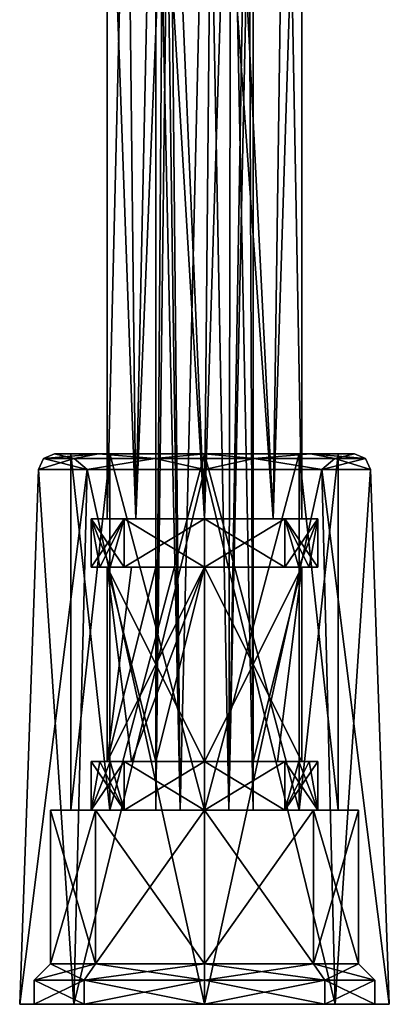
# Model space of a CAD drawing. Header units: millimetres. Extents: x -94 to 254, y 0 to 980.
# Tile 6 of 256: x -94 to -71, y 568 to 628. Entities that reach past the tile are written whole.
import ezdxf

# ---------------------------------------------------------------- set-up
doc = ezdxf.new("R2010")
doc.units = ezdxf.units.MM
doc.header["$LTSCALE"] = 65.185185
for name, color, linetype in [('6170', 7, 'CONTINUOUS'), ('6171', 7, 'CONTINUOUS'), ('6172', 7, 'CONTINUOUS'), ('6173', 7, 'CONTINUOUS'), ('6174', 7, 'CONTINUOUS'), ('6175', 7, 'CONTINUOUS'), ('6176', 7, 'CONTINUOUS'), ('6177', 7, 'CONTINUOUS'), ('6178', 7, 'CONTINUOUS'), ('6179', 7, 'CONTINUOUS'), ('6180', 7, 'CONTINUOUS'), ('6181', 7, 'CONTINUOUS'), ('6182', 7, 'CONTINUOUS'), ('6183', 7, 'CONTINUOUS'), ('6184', 7, 'CONTINUOUS'), ('6185', 7, 'CONTINUOUS'), ('6186', 7, 'CONTINUOUS'), ('6187', 7, 'CONTINUOUS'), ('6188', 7, 'CONTINUOUS'), ('6189', 7, 'CONTINUOUS'), ('6190', 7, 'CONTINUOUS'), ('6191', 7, 'CONTINUOUS'), ('6192', 7, 'CONTINUOUS'), ('6193', 7, 'CONTINUOUS'), ('6194', 7, 'CONTINUOUS'), ('6195', 7, 'CONTINUOUS'), ('6196', 7, 'CONTINUOUS'), ('6197', 7, 'CONTINUOUS'), ('6198', 7, 'CONTINUOUS'), ('6199', 7, 'CONTINUOUS'), ('6205', 7, 'CONTINUOUS'), ('6206', 7, 'CONTINUOUS'), ('6207', 7, 'CONTINUOUS')]:
    doc.layers.add(name, color=color, linetype=linetype)

msp = doc.modelspace()

# ---------------------------------------------------------------- linework, layer by layer
at = {"layer": '6170', "color": 7, "linetype": 'CONTINUOUS', "true_color": 0xe0f2ff}
for points in [[(-94.2, 567.5), (-90.861, 567.5, -8.061), (-93.3, 567.5), (-94.2, 567.5)], [(-90.861, 567.5, 8.061), (-94.2, 567.5), (-90.225, 567.5, 7.425), (-90.861, 567.5, 8.061)], [(-90.225, 567.5, 7.425), (-94.2, 567.5), (-93.3, 567.5), (-90.225, 567.5, 7.425)], [(-93.3, 567.5), (-90.861, 567.5, -8.061), (-90.225, 567.5, -7.425), (-93.3, 567.5)], [(-90.861, 567.5, -8.061), (-82.8, 567.5, -11.4), (-82.8, 567.5, -10.5), (-90.861, 567.5, -8.061)], [(-90.225, 567.5, -7.425), (-90.861, 567.5, -8.061), (-82.8, 567.5, -10.5), (-90.225, 567.5, -7.425)], [(-82.8, 567.5, 11.4), (-90.861, 567.5, 8.061), (-82.8, 567.5, 10.5), (-82.8, 567.5, 11.4)], [(-82.8, 567.5, 10.5), (-90.861, 567.5, 8.061), (-90.225, 567.5, 7.425), (-82.8, 567.5, 10.5)], [(-82.8, 567.5, -11.4), (-74.739, 567.5, -8.061), (-82.8, 567.5, -10.5), (-82.8, 567.5, -11.4)], [(-82.8, 567.5, -10.5), (-74.739, 567.5, -8.061), (-75.375, 567.5, -7.425), (-82.8, 567.5, -10.5)], [(-74.739, 567.5, 8.061), (-82.8, 567.5, 11.4), (-82.8, 567.5, 10.5), (-74.739, 567.5, 8.061)], [(-75.375, 567.5, 7.425), (-74.739, 567.5, 8.061), (-82.8, 567.5, 10.5), (-75.375, 567.5, 7.425)], [(-74.739, 567.5, -8.061), (-71.4, 567.5), (-75.375, 567.5, -7.425), (-74.739, 567.5, -8.061)], [(-71.4, 567.5), (-72.3, 567.5), (-75.375, 567.5, -7.425), (-71.4, 567.5)], [(-72.3, 567.5), (-74.739, 567.5, 8.061), (-75.375, 567.5, 7.425), (-72.3, 567.5)], [(-71.4, 567.5), (-74.739, 567.5, 8.061), (-72.3, 567.5), (-71.4, 567.5)]]:
    msp.add_3dface(points, dxfattribs=at)
at = {"layer": '6171', "color": 7, "linetype": 'CONTINUOUS', "true_color": 0xe0f2ff}
for points in [[(-92.047, 601.5), (-89.341, 601.5, 6.536), (-91.05, 601.5), (-92.047, 601.5)], [(-89.341, 601.5, -6.536), (-92.047, 601.5), (-88.634, 601.5, -5.834), (-89.341, 601.5, -6.536)], [(-88.634, 601.5, -5.834), (-92.047, 601.5), (-91.05, 601.5), (-88.634, 601.5, -5.834)], [(-91.05, 601.5), (-89.341, 601.5, 6.536), (-88.634, 601.5, 5.834), (-91.05, 601.5)], [(-89.341, 601.5, 6.536), (-82.8, 601.5, 9.247), (-82.8, 601.5, 8.25), (-89.341, 601.5, 6.536)], [(-88.634, 601.5, 5.834), (-89.341, 601.5, 6.536), (-82.8, 601.5, 8.25), (-88.634, 601.5, 5.834)], [(-82.8, 601.5, -9.247), (-89.341, 601.5, -6.536), (-82.8, 601.5, -8.25), (-82.8, 601.5, -9.247)], [(-82.8, 601.5, -8.25), (-89.341, 601.5, -6.536), (-88.634, 601.5, -5.834), (-82.8, 601.5, -8.25)], [(-82.8, 601.5, 9.247), (-76.259, 601.5, 6.536), (-82.8, 601.5, 8.25), (-82.8, 601.5, 9.247)], [(-82.8, 601.5, 8.25), (-76.259, 601.5, 6.536), (-76.966, 601.5, 5.834), (-82.8, 601.5, 8.25)], [(-76.259, 601.5, -6.536), (-82.8, 601.5, -9.247), (-82.8, 601.5, -8.25), (-76.259, 601.5, -6.536)], [(-76.966, 601.5, -5.834), (-76.259, 601.5, -6.536), (-82.8, 601.5, -8.25), (-76.966, 601.5, -5.834)], [(-76.259, 601.5, 6.536), (-73.553, 601.5), (-76.966, 601.5, 5.834), (-76.259, 601.5, 6.536)], [(-73.553, 601.5), (-74.55, 601.5), (-76.966, 601.5, 5.834), (-73.553, 601.5)], [(-74.55, 601.5), (-76.259, 601.5, -6.536), (-76.966, 601.5, -5.834), (-74.55, 601.5)], [(-73.553, 601.5), (-76.259, 601.5, -6.536), (-74.55, 601.5), (-73.553, 601.5)]]:
    msp.add_3dface(points, dxfattribs=at)
at = {"layer": '6172', "color": 7, "linetype": 'CONTINUOUS', "true_color": 0xe0f2ff}
for points in [[(-89.518, 570, 6.717), (-92.3, 570), (-89.518, 579.5, 6.717), (-89.518, 570, 6.717)], [(-89.518, 579.5, 6.717), (-92.3, 570), (-92.3, 579.5), (-89.518, 579.5, 6.717)], [(-82.8, 570, 9.5), (-89.518, 570, 6.717), (-82.8, 579.5, 9.5), (-82.8, 570, 9.5)], [(-82.8, 579.5, 9.5), (-89.518, 570, 6.717), (-89.518, 579.5, 6.717), (-82.8, 579.5, 9.5)], [(-76.082, 570, 6.717), (-82.8, 570, 9.5), (-76.082, 579.5, 6.717), (-76.082, 570, 6.717)], [(-76.082, 579.5, 6.717), (-82.8, 570, 9.5), (-82.8, 579.5, 9.5), (-76.082, 579.5, 6.717)], [(-73.3, 570), (-76.082, 570, 6.717), (-73.3, 579.5), (-73.3, 570)], [(-73.3, 579.5), (-76.082, 570, 6.717), (-76.082, 579.5, 6.717), (-73.3, 579.5)]]:
    msp.add_3dface(points, dxfattribs=at)
at = {"layer": '6173', "color": 7, "linetype": 'CONTINUOUS', "true_color": 0xe0f2ff}
for points in [[(-92.3, 579.5), (-92.3, 570), (-89.518, 570, -6.717), (-92.3, 579.5)], [(-92.3, 579.5), (-89.518, 570, -6.717), (-89.518, 579.5, -6.717), (-92.3, 579.5)], [(-89.518, 570, -6.717), (-82.8, 570, -9.5), (-89.518, 579.5, -6.717), (-89.518, 570, -6.717)], [(-89.518, 579.5, -6.717), (-82.8, 570, -9.5), (-82.8, 579.5, -9.5), (-89.518, 579.5, -6.717)], [(-82.8, 570, -9.5), (-76.082, 570, -6.717), (-82.8, 579.5, -9.5), (-82.8, 570, -9.5)], [(-82.8, 579.5, -9.5), (-76.082, 570, -6.717), (-76.082, 579.5, -6.717), (-82.8, 579.5, -9.5)], [(-73.3, 570), (-73.3, 579.5), (-76.082, 579.5, -6.717), (-73.3, 570)], [(-76.082, 570, -6.717), (-73.3, 570), (-76.082, 579.5, -6.717), (-76.082, 570, -6.717)]]:
    msp.add_3dface(points, dxfattribs=at)
at = {"layer": '6174', "color": 7, "linetype": 'CONTINUOUS', "true_color": 0xe0f2ff}
for points in [[(-94.2, 567.5), (-90.861, 567.5, 8.061), (-93.046, 600.535), (-94.2, 567.5)], [(-93.046, 600.535), (-90.861, 567.5, 8.061), (-90.045, 600.535, 7.245), (-93.046, 600.535)], [(-90.861, 567.5, 8.061), (-82.8, 567.5, 11.4), (-90.045, 600.535, 7.245), (-90.861, 567.5, 8.061)], [(-90.045, 600.535, 7.245), (-82.8, 567.5, 11.4), (-82.8, 600.535, 10.246), (-90.045, 600.535, 7.245)], [(-82.8, 567.5, 11.4), (-74.739, 567.5, 8.061), (-82.8, 600.535, 10.246), (-82.8, 567.5, 11.4)], [(-82.8, 600.535, 10.246), (-74.739, 567.5, 8.061), (-75.555, 600.535, 7.245), (-82.8, 600.535, 10.246)], [(-74.739, 567.5, 8.061), (-71.4, 567.5), (-75.555, 600.535, 7.245), (-74.739, 567.5, 8.061)], [(-75.555, 600.535, 7.245), (-71.4, 567.5), (-72.554, 600.535), (-75.555, 600.535, 7.245)]]:
    msp.add_3dface(points, dxfattribs=at)
at = {"layer": '6175', "color": 7, "linetype": 'CONTINUOUS', "true_color": 0xe0f2ff}
for points in [[(-91.05, 601.5), (-88.634, 601.5, 5.834), (-91.05, 579.5), (-91.05, 601.5)], [(-91.05, 579.5), (-88.634, 601.5, 5.834), (-88.634, 579.5, 5.834), (-91.05, 579.5)], [(-88.634, 601.5, 5.834), (-82.8, 601.5, 8.25), (-88.634, 579.5, 5.834), (-88.634, 601.5, 5.834)], [(-88.634, 579.5, 5.834), (-82.8, 601.5, 8.25), (-82.8, 579.5, 8.25), (-88.634, 579.5, 5.834)], [(-82.8, 601.5, 8.25), (-76.966, 601.5, 5.834), (-82.8, 579.5, 8.25), (-82.8, 601.5, 8.25)], [(-82.8, 579.5, 8.25), (-76.966, 601.5, 5.834), (-76.966, 579.5, 5.834), (-82.8, 579.5, 8.25)], [(-76.966, 601.5, 5.834), (-74.55, 601.5), (-76.966, 579.5, 5.834), (-76.966, 601.5, 5.834)], [(-76.966, 579.5, 5.834), (-74.55, 601.5), (-74.55, 579.5), (-76.966, 579.5, 5.834)]]:
    msp.add_3dface(points, dxfattribs=at)
at = {"layer": '6176', "color": 7, "linetype": 'CONTINUOUS', "true_color": 0xe0f2ff}
for points in [[(-89.518, 579.5, 6.717), (-92.3, 579.5), (-88.634, 579.5, 5.834), (-89.518, 579.5, 6.717)], [(-92.3, 579.5), (-89.518, 579.5, -6.717), (-91.05, 579.5), (-92.3, 579.5)], [(-92.3, 579.5), (-91.05, 579.5), (-88.634, 579.5, 5.834), (-92.3, 579.5)], [(-91.05, 579.5), (-89.518, 579.5, -6.717), (-88.634, 579.5, -5.834), (-91.05, 579.5)], [(-82.8, 579.5, 9.5), (-89.518, 579.5, 6.717), (-82.8, 579.5, 8.25), (-82.8, 579.5, 9.5)], [(-89.518, 579.5, 6.717), (-88.634, 579.5, 5.834), (-82.8, 579.5, 8.25), (-89.518, 579.5, 6.717)], [(-89.518, 579.5, -6.717), (-82.8, 579.5, -9.5), (-82.8, 579.5, -8.25), (-89.518, 579.5, -6.717)], [(-88.634, 579.5, -5.834), (-89.518, 579.5, -6.717), (-82.8, 579.5, -8.25), (-88.634, 579.5, -5.834)], [(-76.082, 579.5, 6.717), (-82.8, 579.5, 9.5), (-82.8, 579.5, 8.25), (-76.082, 579.5, 6.717)], [(-76.082, 579.5, 6.717), (-82.8, 579.5, 8.25), (-76.966, 579.5, 5.834), (-76.082, 579.5, 6.717)], [(-82.8, 579.5, -9.5), (-76.082, 579.5, -6.717), (-82.8, 579.5, -8.25), (-82.8, 579.5, -9.5)], [(-82.8, 579.5, -8.25), (-76.082, 579.5, -6.717), (-76.966, 579.5, -5.834), (-82.8, 579.5, -8.25)], [(-76.082, 579.5, -6.717), (-73.3, 579.5), (-76.966, 579.5, -5.834), (-76.082, 579.5, -6.717)], [(-73.3, 579.5), (-74.55, 579.5), (-76.966, 579.5, -5.834), (-73.3, 579.5)], [(-76.082, 579.5, 6.717), (-76.966, 579.5, 5.834), (-74.55, 579.5), (-76.082, 579.5, 6.717)], [(-73.3, 579.5), (-76.082, 579.5, 6.717), (-74.55, 579.5), (-73.3, 579.5)]]:
    msp.add_3dface(points, dxfattribs=at)
at = {"layer": '6177', "color": 7, "linetype": 'CONTINUOUS', "true_color": 0xe0f2ff}
for points in [[(-90.861, 567.5, -8.061), (-94.2, 567.5), (-90.045, 600.535, -7.245), (-90.861, 567.5, -8.061)], [(-94.2, 567.5), (-93.046, 600.535), (-90.045, 600.535, -7.245), (-94.2, 567.5)], [(-82.8, 567.5, -11.4), (-90.861, 567.5, -8.061), (-82.8, 600.535, -10.246), (-82.8, 567.5, -11.4)], [(-82.8, 600.535, -10.246), (-90.861, 567.5, -8.061), (-90.045, 600.535, -7.245), (-82.8, 600.535, -10.246)], [(-74.739, 567.5, -8.061), (-82.8, 567.5, -11.4), (-75.555, 600.535, -7.245), (-74.739, 567.5, -8.061)], [(-75.555, 600.535, -7.245), (-82.8, 567.5, -11.4), (-82.8, 600.535, -10.246), (-75.555, 600.535, -7.245)], [(-72.554, 600.535), (-74.739, 567.5, -8.061), (-75.555, 600.535, -7.245), (-72.554, 600.535)], [(-71.4, 567.5), (-74.739, 567.5, -8.061), (-72.554, 600.535), (-71.4, 567.5)]]:
    msp.add_3dface(points, dxfattribs=at)
at = {"layer": '6178', "color": 7, "linetype": 'CONTINUOUS', "true_color": 0xe0f2ff}
for points in [[(-88.634, 601.5, -5.834), (-91.05, 601.5), (-88.634, 579.5, -5.834), (-88.634, 601.5, -5.834)], [(-91.05, 601.5), (-91.05, 579.5), (-88.634, 579.5, -5.834), (-91.05, 601.5)], [(-82.8, 601.5, -8.25), (-88.634, 601.5, -5.834), (-82.8, 579.5, -8.25), (-82.8, 601.5, -8.25)], [(-88.634, 601.5, -5.834), (-88.634, 579.5, -5.834), (-82.8, 579.5, -8.25), (-88.634, 601.5, -5.834)], [(-76.966, 601.5, -5.834), (-82.8, 601.5, -8.25), (-76.966, 579.5, -5.834), (-76.966, 601.5, -5.834)], [(-82.8, 601.5, -8.25), (-82.8, 579.5, -8.25), (-76.966, 579.5, -5.834), (-82.8, 601.5, -8.25)], [(-74.55, 601.5), (-76.966, 601.5, -5.834), (-74.55, 579.5), (-74.55, 601.5)], [(-74.55, 579.5), (-76.966, 601.5, -5.834), (-76.966, 579.5, -5.834), (-74.55, 579.5)]]:
    msp.add_3dface(points, dxfattribs=at)
at = {"layer": '6179', "color": 7, "linetype": 'CONTINUOUS', "true_color": 0xe0f2ff}
for points in [[(-93.046, 600.535), (-90.045, 600.535, 7.245), (-92.742, 601.219), (-93.046, 600.535)], [(-90.843, 601.219, 5.844), (-92.047, 601.5), (-92.742, 601.219), (-90.843, 601.219, 5.844)], [(-90.045, 600.535, 7.245), (-90.843, 601.219, 5.844), (-92.742, 601.219), (-90.045, 600.535, 7.245)], [(-89.341, 601.5, 6.536), (-92.047, 601.5), (-90.843, 601.219, 5.844), (-89.341, 601.5, 6.536)], [(-85.872, 601.219, 9.455), (-89.341, 601.5, 6.536), (-90.843, 601.219, 5.844), (-85.872, 601.219, 9.455)], [(-90.045, 600.535, 7.245), (-85.872, 601.219, 9.455), (-90.843, 601.219, 5.844), (-90.045, 600.535, 7.245)], [(-90.045, 600.535, 7.245), (-82.8, 600.535, 10.246), (-85.872, 601.219, 9.455), (-90.045, 600.535, 7.245)], [(-82.8, 601.5, 9.247), (-89.341, 601.5, 6.536), (-85.872, 601.219, 9.455), (-82.8, 601.5, 9.247)], [(-79.728, 601.219, 9.455), (-82.8, 601.5, 9.247), (-85.872, 601.219, 9.455), (-79.728, 601.219, 9.455)], [(-82.8, 600.535, 10.246), (-79.728, 601.219, 9.455), (-85.872, 601.219, 9.455), (-82.8, 600.535, 10.246)], [(-76.259, 601.5, 6.536), (-82.8, 601.5, 9.247), (-79.728, 601.219, 9.455), (-76.259, 601.5, 6.536)], [(-82.8, 600.535, 10.246), (-75.555, 600.535, 7.245), (-79.728, 601.219, 9.455), (-82.8, 600.535, 10.246)], [(-74.757, 601.219, 5.844), (-76.259, 601.5, 6.536), (-79.728, 601.219, 9.455), (-74.757, 601.219, 5.844)], [(-75.555, 600.535, 7.245), (-74.757, 601.219, 5.844), (-79.728, 601.219, 9.455), (-75.555, 600.535, 7.245)], [(-73.553, 601.5), (-76.259, 601.5, 6.536), (-72.858, 601.219), (-73.553, 601.5)], [(-72.858, 601.219), (-76.259, 601.5, 6.536), (-74.757, 601.219, 5.844), (-72.858, 601.219)], [(-75.555, 600.535, 7.245), (-72.554, 600.535), (-74.757, 601.219, 5.844), (-75.555, 600.535, 7.245)], [(-72.554, 600.535), (-72.858, 601.219), (-74.757, 601.219, 5.844), (-72.554, 600.535)]]:
    msp.add_3dface(points, dxfattribs=at)
at = {"layer": '6180', "color": 7, "linetype": 'CONTINUOUS', "true_color": 0xe0f2ff}
for points in [[(-90.045, 600.535, -7.245), (-93.046, 600.535), (-90.843, 601.219, -5.844), (-90.045, 600.535, -7.245)], [(-93.046, 600.535), (-92.742, 601.219), (-90.843, 601.219, -5.844), (-93.046, 600.535)], [(-92.047, 601.5), (-89.341, 601.5, -6.536), (-92.742, 601.219), (-92.047, 601.5)], [(-92.742, 601.219), (-89.341, 601.5, -6.536), (-90.843, 601.219, -5.844), (-92.742, 601.219)], [(-90.843, 601.219, -5.844), (-89.341, 601.5, -6.536), (-85.872, 601.219, -9.455), (-90.843, 601.219, -5.844)], [(-90.045, 600.535, -7.245), (-90.843, 601.219, -5.844), (-85.872, 601.219, -9.455), (-90.045, 600.535, -7.245)], [(-82.8, 600.535, -10.246), (-90.045, 600.535, -7.245), (-85.872, 601.219, -9.455), (-82.8, 600.535, -10.246)], [(-89.341, 601.5, -6.536), (-82.8, 601.5, -9.247), (-85.872, 601.219, -9.455), (-89.341, 601.5, -6.536)], [(-85.872, 601.219, -9.455), (-82.8, 601.5, -9.247), (-79.728, 601.219, -9.455), (-85.872, 601.219, -9.455)], [(-82.8, 600.535, -10.246), (-85.872, 601.219, -9.455), (-79.728, 601.219, -9.455), (-82.8, 600.535, -10.246)], [(-82.8, 601.5, -9.247), (-76.259, 601.5, -6.536), (-79.728, 601.219, -9.455), (-82.8, 601.5, -9.247)], [(-75.555, 600.535, -7.245), (-82.8, 600.535, -10.246), (-79.728, 601.219, -9.455), (-75.555, 600.535, -7.245)], [(-79.728, 601.219, -9.455), (-76.259, 601.5, -6.536), (-74.757, 601.219, -5.844), (-79.728, 601.219, -9.455)], [(-75.555, 600.535, -7.245), (-79.728, 601.219, -9.455), (-74.757, 601.219, -5.844), (-75.555, 600.535, -7.245)], [(-76.259, 601.5, -6.536), (-73.553, 601.5), (-74.757, 601.219, -5.844), (-76.259, 601.5, -6.536)], [(-72.554, 600.535), (-75.555, 600.535, -7.245), (-72.858, 601.219), (-72.554, 600.535)], [(-72.858, 601.219), (-75.555, 600.535, -7.245), (-74.757, 601.219, -5.844), (-72.858, 601.219)], [(-73.553, 601.5), (-72.858, 601.219), (-74.757, 601.219, -5.844), (-73.553, 601.5)]]:
    msp.add_3dface(points, dxfattribs=at)
at = {"layer": '6181', "color": 7, "linetype": 'CONTINUOUS', "true_color": 0xe0f2ff}
for points in [[(-90.225, 567.5, 7.425), (-93.3, 567.5), (-90.225, 569, 7.425), (-90.225, 567.5, 7.425)], [(-93.3, 567.5), (-93.3, 569), (-90.225, 569, 7.425), (-93.3, 567.5)], [(-82.8, 567.5, 10.5), (-90.225, 567.5, 7.425), (-82.8, 569, 10.5), (-82.8, 567.5, 10.5)], [(-82.8, 569, 10.5), (-90.225, 567.5, 7.425), (-90.225, 569, 7.425), (-82.8, 569, 10.5)], [(-75.375, 567.5, 7.425), (-82.8, 567.5, 10.5), (-75.375, 569, 7.425), (-75.375, 567.5, 7.425)], [(-75.375, 569, 7.425), (-82.8, 567.5, 10.5), (-82.8, 569, 10.5), (-75.375, 569, 7.425)], [(-72.3, 567.5), (-75.375, 567.5, 7.425), (-72.3, 569), (-72.3, 567.5)], [(-72.3, 569), (-75.375, 567.5, 7.425), (-75.375, 569, 7.425), (-72.3, 569)]]:
    msp.add_3dface(points, dxfattribs=at)
at = {"layer": '6182', "color": 7, "linetype": 'CONTINUOUS', "true_color": 0xe0f2ff}
for points in [[(-93.3, 567.5), (-90.225, 567.5, -7.425), (-93.3, 569), (-93.3, 567.5)], [(-93.3, 569), (-90.225, 567.5, -7.425), (-90.225, 569, -7.425), (-93.3, 569)], [(-90.225, 567.5, -7.425), (-82.8, 567.5, -10.5), (-90.225, 569, -7.425), (-90.225, 567.5, -7.425)], [(-90.225, 569, -7.425), (-82.8, 567.5, -10.5), (-82.8, 569, -10.5), (-90.225, 569, -7.425)], [(-82.8, 567.5, -10.5), (-75.375, 567.5, -7.425), (-82.8, 569, -10.5), (-82.8, 567.5, -10.5)], [(-82.8, 569, -10.5), (-75.375, 567.5, -7.425), (-75.375, 569, -7.425), (-82.8, 569, -10.5)], [(-75.375, 567.5, -7.425), (-72.3, 567.5), (-75.375, 569, -7.425), (-75.375, 567.5, -7.425)], [(-72.3, 567.5), (-72.3, 569), (-75.375, 569, -7.425), (-72.3, 567.5)]]:
    msp.add_3dface(points, dxfattribs=at)
at = {"layer": '6183', "color": 7, "linetype": 'CONTINUOUS', "true_color": 0xe0f2ff}
for points in [[(-92.3, 570), (-93.3, 569), (-90.225, 569, -7.425), (-92.3, 570)], [(-89.518, 570, -6.717), (-92.3, 570), (-90.225, 569, -7.425), (-89.518, 570, -6.717)], [(-89.518, 570, -6.717), (-90.225, 569, -7.425), (-82.8, 569, -10.5), (-89.518, 570, -6.717)], [(-82.8, 570, -9.5), (-89.518, 570, -6.717), (-82.8, 569, -10.5), (-82.8, 570, -9.5)], [(-76.082, 570, -6.717), (-82.8, 570, -9.5), (-75.375, 569, -7.425), (-76.082, 570, -6.717)], [(-82.8, 570, -9.5), (-82.8, 569, -10.5), (-75.375, 569, -7.425), (-82.8, 570, -9.5)], [(-73.3, 570), (-76.082, 570, -6.717), (-72.3, 569), (-73.3, 570)], [(-72.3, 569), (-76.082, 570, -6.717), (-75.375, 569, -7.425), (-72.3, 569)]]:
    msp.add_3dface(points, dxfattribs=at)
at = {"layer": '6184', "color": 7, "linetype": 'CONTINUOUS', "true_color": 0xe0f2ff}
for points in [[(-92.3, 570), (-89.518, 570, 6.717), (-93.3, 569), (-92.3, 570)], [(-93.3, 569), (-89.518, 570, 6.717), (-90.225, 569, 7.425), (-93.3, 569)], [(-89.518, 570, 6.717), (-82.8, 570, 9.5), (-90.225, 569, 7.425), (-89.518, 570, 6.717)], [(-82.8, 570, 9.5), (-82.8, 569, 10.5), (-90.225, 569, 7.425), (-82.8, 570, 9.5)], [(-82.8, 570, 9.5), (-76.082, 570, 6.717), (-82.8, 569, 10.5), (-82.8, 570, 9.5)], [(-76.082, 570, 6.717), (-75.375, 569, 7.425), (-82.8, 569, 10.5), (-76.082, 570, 6.717)], [(-76.082, 570, 6.717), (-73.3, 570), (-75.375, 569, 7.425), (-76.082, 570, 6.717)], [(-73.3, 570), (-72.3, 569), (-75.375, 569, 7.425), (-73.3, 570)]]:
    msp.add_3dface(points, dxfattribs=at)
at = {"layer": '6185', "color": 7, "linetype": 'CONTINUOUS', "true_color": 0xe0f2ff}
for points in [[(-76.8, 653.495), (-77.8, 652.612, 3.316), (-76.8, 597.5), (-76.8, 653.495)], [(-77.8, 652.612, 3.316), (-81.171, 649.633, 5.775), (-78.557, 597.5, 4.243), (-77.8, 652.612, 3.316)], [(-76.8, 597.5), (-77.8, 652.612, 3.316), (-78.557, 597.5, 4.243), (-76.8, 597.5)], [(-82.309, 650.596, 5.98), (-84.96, 648.254, 5.598), (-82.8, 597.5, 6), (-82.309, 650.596, 5.98)], [(-78.557, 597.5, 4.243), (-82.309, 650.596, 5.98), (-82.8, 597.5, 6), (-78.557, 597.5, 4.243)], [(-81.171, 649.633, 5.775), (-82.309, 650.596, 5.98), (-78.557, 597.5, 4.243), (-81.171, 649.633, 5.775)], [(-85.925, 649.397, 5.122), (-87.594, 647.922, 3.608), (-87.043, 597.5, 4.243), (-85.925, 649.397, 5.122)], [(-82.8, 597.5, 6), (-85.925, 649.397, 5.122), (-87.043, 597.5, 4.243), (-82.8, 597.5, 6)], [(-84.96, 648.254, 5.598), (-85.925, 649.397, 5.122), (-82.8, 597.5, 6), (-84.96, 648.254, 5.598)], [(-87.594, 647.922, 3.608), (-88.8, 646.857), (-87.043, 597.5, 4.243), (-87.594, 647.922, 3.608)], [(-87.043, 597.5, 4.243), (-88.8, 646.857), (-88.8, 597.5), (-87.043, 597.5, 4.243)]]:
    msp.add_3dface(points, dxfattribs=at)
at = {"layer": '6186', "color": 7, "linetype": 'CONTINUOUS', "true_color": 0xe0f2ff}
for points in [[(-88.8, 597.5), (-89.8, 597.5), (-87.75, 597.5, 4.95), (-88.8, 597.5)], [(-89.8, 597.5), (-88.8, 597.5), (-87.043, 597.5, -4.243), (-89.8, 597.5)], [(-87.75, 597.5, -4.95), (-89.8, 597.5), (-87.043, 597.5, -4.243), (-87.75, 597.5, -4.95)], [(-87.043, 597.5, 4.243), (-88.8, 597.5), (-87.75, 597.5, 4.95), (-87.043, 597.5, 4.243)], [(-82.8, 597.5, 6), (-87.043, 597.5, 4.243), (-87.75, 597.5, 4.95), (-82.8, 597.5, 6)], [(-82.8, 597.5, 7), (-82.8, 597.5, 6), (-87.75, 597.5, 4.95), (-82.8, 597.5, 7)], [(-82.8, 597.5, -7), (-87.75, 597.5, -4.95), (-82.8, 597.5, -6), (-82.8, 597.5, -7)], [(-82.8, 597.5, -6), (-87.75, 597.5, -4.95), (-87.043, 597.5, -4.243), (-82.8, 597.5, -6)], [(-78.557, 597.5, 4.243), (-82.8, 597.5, 6), (-77.85, 597.5, 4.95), (-78.557, 597.5, 4.243)], [(-77.85, 597.5, 4.95), (-82.8, 597.5, 6), (-82.8, 597.5, 7), (-77.85, 597.5, 4.95)], [(-77.85, 597.5, -4.95), (-82.8, 597.5, -7), (-82.8, 597.5, -6), (-77.85, 597.5, -4.95)], [(-78.557, 597.5, -4.243), (-77.85, 597.5, -4.95), (-82.8, 597.5, -6), (-78.557, 597.5, -4.243)], [(-76.8, 597.5), (-78.557, 597.5, 4.243), (-75.8, 597.5), (-76.8, 597.5)], [(-76.8, 597.5), (-77.85, 597.5, -4.95), (-78.557, 597.5, -4.243), (-76.8, 597.5)], [(-75.8, 597.5), (-78.557, 597.5, 4.243), (-77.85, 597.5, 4.95), (-75.8, 597.5)], [(-77.85, 597.5, -4.95), (-76.8, 597.5), (-75.8, 597.5), (-77.85, 597.5, -4.95)]]:
    msp.add_3dface(points, dxfattribs=at)
at = {"layer": '6187', "color": 7, "linetype": 'CONTINUOUS', "true_color": 0xe0f2ff}
for points in [[(-89.8, 579.5), (-87.75, 579.5, 4.95), (-89.8, 582.5), (-89.8, 579.5)], [(-89.8, 582.5), (-87.75, 579.5, 4.95), (-89.267, 582.5, 2.679), (-89.8, 582.5)], [(-89.267, 582.5, 2.679), (-87.75, 579.5, 4.95), (-88.62, 582.5, 3.889), (-89.267, 582.5, 2.679)], [(-88.62, 582.5, 3.889), (-87.75, 579.5, 4.95), (-87.75, 582.5, 4.949), (-88.62, 582.5, 3.889)], [(-87.75, 579.5, 4.95), (-82.8, 579.5, 7), (-87.75, 582.5, 4.949), (-87.75, 579.5, 4.95)], [(-87.75, 582.5, 4.949), (-82.8, 579.5, 7), (-82.8, 582.5, 7), (-87.75, 582.5, 4.949)], [(-82.8, 579.5, 7), (-77.85, 579.5, 4.95), (-82.8, 582.5, 7), (-82.8, 579.5, 7)], [(-82.8, 582.5, 7), (-77.85, 579.5, 4.95), (-77.85, 582.5, 4.949), (-82.8, 582.5, 7)], [(-77.85, 579.5, 4.95), (-75.8, 579.5), (-77.85, 582.5, 4.949), (-77.85, 579.5, 4.95)], [(-77.85, 582.5, 4.949), (-75.8, 579.5), (-76.98, 582.5, 3.889), (-77.85, 582.5, 4.949)], [(-76.98, 582.5, 3.889), (-75.8, 579.5), (-76.333, 582.5, 2.679), (-76.98, 582.5, 3.889)], [(-75.8, 579.5), (-75.8, 582.5), (-76.333, 582.5, 2.679), (-75.8, 579.5)]]:
    msp.add_3dface(points, dxfattribs=at)
at = {"layer": '6188', "color": 7, "linetype": 'CONTINUOUS', "true_color": 0xe0f2ff}
for points in [[(-87.75, 579.5, 4.95), (-89.8, 579.5), (-84.3, 579.5, 2.598), (-87.75, 579.5, 4.95)], [(-89.8, 579.5), (-87.75, 579.5, -4.95), (-85.8, 579.5), (-89.8, 579.5)], [(-89.8, 579.5), (-85.8, 579.5), (-84.3, 579.5, 2.598), (-89.8, 579.5)], [(-77.85, 579.5, 4.95), (-82.8, 579.5, 7), (-87.75, 579.5, 4.95), (-77.85, 579.5, 4.95)], [(-77.85, 579.5, 4.95), (-87.75, 579.5, 4.95), (-84.3, 579.5, 2.598), (-77.85, 579.5, 4.95)], [(-82.8, 579.5, -7), (-77.85, 579.5, -4.95), (-87.75, 579.5, -4.95), (-82.8, 579.5, -7)], [(-87.75, 579.5, -4.95), (-77.85, 579.5, -4.95), (-81.3, 579.5, -2.598), (-87.75, 579.5, -4.95)], [(-85.8, 579.5), (-87.75, 579.5, -4.95), (-84.3, 579.5, -2.598), (-85.8, 579.5)], [(-84.3, 579.5, -2.598), (-87.75, 579.5, -4.95), (-81.3, 579.5, -2.598), (-84.3, 579.5, -2.598)], [(-81.3, 579.5, 2.598), (-77.85, 579.5, 4.95), (-84.3, 579.5, 2.598), (-81.3, 579.5, 2.598)], [(-77.85, 579.5, -4.95), (-75.8, 579.5), (-81.3, 579.5, -2.598), (-77.85, 579.5, -4.95)], [(-81.3, 579.5, -2.598), (-75.8, 579.5), (-79.8, 579.5), (-81.3, 579.5, -2.598)], [(-79.8, 579.5), (-77.85, 579.5, 4.95), (-81.3, 579.5, 2.598), (-79.8, 579.5)], [(-75.8, 579.5), (-77.85, 579.5, 4.95), (-79.8, 579.5), (-75.8, 579.5)]]:
    msp.add_3dface(points, dxfattribs=at)
at = {"layer": '6189', "color": 7, "linetype": 'CONTINUOUS', "true_color": 0xe0f2ff}
for points in [[(-82.64, 650.304, 2.996), (-84.3, 579.5, 2.598), (-84.96, 648.254, 2.082), (-82.64, 650.304, 2.996)], [(-81.3, 579.5, 2.598), (-84.3, 579.5, 2.598), (-82.64, 650.304, 2.996), (-81.3, 579.5, 2.598)], [(-81.171, 649.633, 2.52), (-81.3, 579.5, 2.598), (-82.64, 650.304, 2.996), (-81.171, 649.633, 2.52)], [(-79.8, 579.5), (-81.3, 579.5, 2.598), (-79.8, 650.845), (-79.8, 579.5)], [(-79.8, 650.845), (-81.3, 579.5, 2.598), (-80.116, 650.566, 1.341), (-79.8, 650.845)], [(-80.116, 650.566, 1.341), (-81.3, 579.5, 2.598), (-81.171, 649.633, 2.52), (-80.116, 650.566, 1.341)], [(-85.8, 579.5), (-85.8, 649.507), (-85.288, 649.96, 1.677), (-85.8, 579.5)], [(-84.96, 648.254, 2.082), (-85.8, 579.5), (-85.288, 649.96, 1.677), (-84.96, 648.254, 2.082)], [(-84.3, 579.5, 2.598), (-85.8, 579.5), (-84.96, 648.254, 2.082), (-84.3, 579.5, 2.598)]]:
    msp.add_3dface(points, dxfattribs=at)
at = {"layer": '6190', "color": 7, "linetype": 'CONTINUOUS', "true_color": 0xe0f2ff}
for points in [[(-76.8, 653.495), (-76.8, 597.5), (-78.557, 597.5, -4.243), (-76.8, 653.495)], [(-76.8, 653.495), (-78.557, 597.5, -4.243), (-77.8, 652.612, -3.316), (-76.8, 653.495)], [(-77.8, 652.612, -3.316), (-78.557, 597.5, -4.243), (-81.171, 649.633, -5.775), (-77.8, 652.612, -3.316)], [(-82.309, 650.596, -5.98), (-82.8, 597.5, -6), (-84.96, 648.254, -5.598), (-82.309, 650.596, -5.98)], [(-81.171, 649.633, -5.775), (-82.8, 597.5, -6), (-82.309, 650.596, -5.98), (-81.171, 649.633, -5.775)], [(-85.925, 649.397, -5.122), (-87.043, 597.5, -4.243), (-87.594, 647.922, -3.608), (-85.925, 649.397, -5.122)], [(-87.043, 597.5, -4.243), (-85.925, 649.397, -5.122), (-84.96, 648.254, -5.598), (-87.043, 597.5, -4.243)], [(-78.557, 597.5, -4.243), (-82.8, 597.5, -6), (-81.171, 649.633, -5.775), (-78.557, 597.5, -4.243)], [(-88.8, 597.5), (-88.8, 646.857), (-87.594, 647.922, -3.608), (-88.8, 597.5)], [(-87.043, 597.5, -4.243), (-88.8, 597.5), (-87.594, 647.922, -3.608), (-87.043, 597.5, -4.243)], [(-82.8, 597.5, -6), (-87.043, 597.5, -4.243), (-84.96, 648.254, -5.598), (-82.8, 597.5, -6)]]:
    msp.add_3dface(points, dxfattribs=at)
at = {"layer": '6191', "color": 7, "linetype": 'CONTINUOUS', "true_color": 0xe0f2ff}
for points in [[(-89.8, 579.5), (-89.8, 582.5), (-89.267, 582.5, -2.679), (-89.8, 579.5)], [(-87.75, 579.5, -4.95), (-89.8, 579.5), (-87.75, 582.5, -4.949), (-87.75, 579.5, -4.95)], [(-87.75, 582.5, -4.949), (-89.8, 579.5), (-88.62, 582.5, -3.889), (-87.75, 582.5, -4.949)], [(-88.62, 582.5, -3.889), (-89.8, 579.5), (-89.267, 582.5, -2.679), (-88.62, 582.5, -3.889)], [(-82.8, 579.5, -7), (-87.75, 579.5, -4.95), (-82.8, 582.5, -7), (-82.8, 579.5, -7)], [(-82.8, 582.5, -7), (-87.75, 579.5, -4.95), (-87.75, 582.5, -4.949), (-82.8, 582.5, -7)], [(-77.85, 579.5, -4.95), (-82.8, 579.5, -7), (-77.85, 582.5, -4.949), (-77.85, 579.5, -4.95)], [(-77.85, 582.5, -4.949), (-82.8, 579.5, -7), (-82.8, 582.5, -7), (-77.85, 582.5, -4.949)], [(-75.8, 582.5), (-75.8, 579.5), (-77.85, 579.5, -4.95), (-75.8, 582.5)], [(-75.8, 582.5), (-77.85, 579.5, -4.95), (-76.333, 582.5, -2.679), (-75.8, 582.5)], [(-76.333, 582.5, -2.679), (-77.85, 579.5, -4.95), (-76.98, 582.5, -3.889), (-76.333, 582.5, -2.679)], [(-76.98, 582.5, -3.889), (-77.85, 579.5, -4.95), (-77.85, 582.5, -4.949), (-76.98, 582.5, -3.889)]]:
    msp.add_3dface(points, dxfattribs=at)
at = {"layer": '6192', "color": 7, "linetype": 'CONTINUOUS', "true_color": 0xe0f2ff}
for points in [[(-89.267, 594.5, 2.679), (-89.8, 594.5), (-88.8, 594.5, 3.464), (-89.267, 594.5, 2.679)], [(-89.8, 594.5), (-89.267, 594.5, -2.679), (-88.8, 594.5), (-89.8, 594.5)], [(-88.8, 594.5, 3.464), (-89.8, 594.5), (-88.8, 594.5), (-88.8, 594.5, 3.464)], [(-88.62, 594.5, 3.889), (-89.267, 594.5, 2.679), (-88.8, 594.5, 3.464), (-88.62, 594.5, 3.889)], [(-89.267, 594.5, -2.679), (-88.62, 594.5, -3.889), (-88.8, 594.5, -3.464), (-89.267, 594.5, -2.679)], [(-88.8, 594.5), (-89.267, 594.5, -2.679), (-88.8, 594.5, -1.732), (-88.8, 594.5)], [(-88.8, 594.5, -1.732), (-89.267, 594.5, -2.679), (-88.8, 594.5, -3.464), (-88.8, 594.5, -1.732)], [(-87.3, 594.5, 4.33), (-88.62, 594.5, 3.889), (-88.8, 594.5, 3.464), (-87.3, 594.5, 4.33)], [(-88.62, 594.5, -3.889), (-87.75, 594.5, -4.949), (-88.8, 594.5, -3.464), (-88.62, 594.5, -3.889)], [(-88.8, 594.5, -3.464), (-87.75, 594.5, -4.949), (-82.8, 594.5, -6.928), (-88.8, 594.5, -3.464)], [(-87.75, 594.5, 4.949), (-88.62, 594.5, 3.889), (-87.3, 594.5, 4.33), (-87.75, 594.5, 4.949)], [(-82.8, 594.5, 7), (-87.75, 594.5, 4.949), (-82.8, 594.5, 6.928), (-82.8, 594.5, 7)], [(-82.8, 594.5, 6.928), (-87.75, 594.5, 4.949), (-85.8, 594.5, 5.196), (-82.8, 594.5, 6.928)], [(-85.8, 594.5, 5.196), (-87.75, 594.5, 4.949), (-87.3, 594.5, 4.33), (-85.8, 594.5, 5.196)], [(-87.75, 594.5, -4.949), (-82.8, 594.5, -7), (-82.8, 594.5, -6.928), (-87.75, 594.5, -4.949)], [(-77.85, 594.5, 4.949), (-82.8, 594.5, 7), (-82.8, 594.5, 6.928), (-77.85, 594.5, 4.949)], [(-76.8, 594.5, 3.464), (-77.85, 594.5, 4.949), (-82.8, 594.5, 6.928), (-76.8, 594.5, 3.464)], [(-77.85, 594.5, -4.949), (-76.98, 594.5, -3.889), (-82.8, 594.5, -6.928), (-77.85, 594.5, -4.949)], [(-76.98, 594.5, -3.889), (-76.8, 594.5, -3.464), (-82.8, 594.5, -6.928), (-76.98, 594.5, -3.889)], [(-82.8, 594.5, -7), (-77.85, 594.5, -4.949), (-82.8, 594.5, -6.928), (-82.8, 594.5, -7)], [(-76.98, 594.5, 3.889), (-77.85, 594.5, 4.949), (-76.8, 594.5, 3.464), (-76.98, 594.5, 3.889)], [(-76.333, 594.5, 2.679), (-76.98, 594.5, 3.889), (-76.8, 594.5, 3.464), (-76.333, 594.5, 2.679)], [(-76.98, 594.5, -3.889), (-76.333, 594.5, -2.679), (-76.8, 594.5, -3.464), (-76.98, 594.5, -3.889)], [(-75.8, 594.5), (-76.333, 594.5, 2.679), (-76.8, 594.5), (-75.8, 594.5)], [(-76.8, 594.5), (-76.333, 594.5, 2.679), (-76.8, 594.5, 1.732), (-76.8, 594.5)], [(-76.8, 594.5, 1.732), (-76.333, 594.5, 2.679), (-76.8, 594.5, 3.464), (-76.8, 594.5, 1.732)], [(-76.333, 594.5, -2.679), (-75.8, 594.5), (-76.8, 594.5, -1.732), (-76.333, 594.5, -2.679)], [(-76.8, 594.5, -1.732), (-75.8, 594.5), (-76.8, 594.5), (-76.8, 594.5, -1.732)], [(-76.8, 594.5, -3.464), (-76.333, 594.5, -2.679), (-76.8, 594.5, -1.732), (-76.8, 594.5, -3.464)]]:
    msp.add_3dface(points, dxfattribs=at)
at = {"layer": '6193', "color": 7, "linetype": 'CONTINUOUS', "true_color": 0xe0f2ff}
for points in [[(-76.8, 594.5, -3.464), (-76.8, 594.5, -1.732), (-76.8, 582.5, 3.464), (-76.8, 594.5, -3.464)], [(-76.8, 582.5, -3.464), (-76.8, 594.5, -3.464), (-76.8, 582.5, -1.732), (-76.8, 582.5, -3.464)], [(-76.8, 582.5, -1.732), (-76.8, 594.5, -3.464), (-76.8, 582.5), (-76.8, 582.5, -1.732)], [(-76.8, 582.5), (-76.8, 594.5, -3.464), (-76.8, 582.5, 3.464), (-76.8, 582.5)], [(-76.8, 594.5, -1.732), (-76.8, 594.5), (-76.8, 582.5, 3.464), (-76.8, 594.5, -1.732)], [(-76.8, 594.5), (-76.8, 594.5, 1.732), (-76.8, 582.5, 3.464), (-76.8, 594.5)], [(-76.8, 594.5, 1.732), (-76.8, 594.5, 3.464), (-76.8, 582.5, 3.464), (-76.8, 594.5, 1.732)]]:
    msp.add_3dface(points, dxfattribs=at)
at = {"layer": '6194', "color": 7, "linetype": 'CONTINUOUS', "true_color": 0xe0f2ff}
for points in [[(-89.8, 582.5), (-89.267, 582.5, 2.679), (-88.8, 582.5, -3.464), (-89.8, 582.5)], [(-89.267, 582.5, -2.679), (-89.8, 582.5), (-88.8, 582.5, -3.464), (-89.267, 582.5, -2.679)], [(-89.267, 582.5, 2.679), (-88.62, 582.5, 3.889), (-88.8, 582.5, 3.464), (-89.267, 582.5, 2.679)], [(-88.8, 582.5, -3.464), (-89.267, 582.5, 2.679), (-88.8, 582.5, 3.464), (-88.8, 582.5, -3.464)], [(-88.62, 582.5, -3.889), (-89.267, 582.5, -2.679), (-88.8, 582.5, -3.464), (-88.62, 582.5, -3.889)], [(-88.8, 582.5, 3.464), (-88.62, 582.5, 3.889), (-87.3, 582.5, 4.33), (-88.8, 582.5, 3.464)], [(-87.3, 582.5, -4.33), (-88.62, 582.5, -3.889), (-88.8, 582.5, -3.464), (-87.3, 582.5, -4.33)], [(-88.62, 582.5, 3.889), (-87.75, 582.5, 4.949), (-87.3, 582.5, 4.33), (-88.62, 582.5, 3.889)], [(-87.75, 582.5, -4.949), (-88.62, 582.5, -3.889), (-87.3, 582.5, -4.33), (-87.75, 582.5, -4.949)], [(-87.75, 582.5, 4.949), (-82.8, 582.5, 7), (-85.8, 582.5, 5.196), (-87.75, 582.5, 4.949)], [(-87.3, 582.5, 4.33), (-87.75, 582.5, 4.949), (-85.8, 582.5, 5.196), (-87.3, 582.5, 4.33)], [(-82.8, 582.5, -7), (-87.75, 582.5, -4.949), (-82.8, 582.5, -6.928), (-82.8, 582.5, -7)], [(-82.8, 582.5, -6.928), (-87.75, 582.5, -4.949), (-85.8, 582.5, -5.196), (-82.8, 582.5, -6.928)], [(-85.8, 582.5, -5.196), (-87.75, 582.5, -4.949), (-87.3, 582.5, -4.33), (-85.8, 582.5, -5.196)], [(-82.8, 582.5, 7), (-82.8, 582.5, 6.928), (-85.8, 582.5, 5.196), (-82.8, 582.5, 7)], [(-82.8, 582.5, 7), (-77.85, 582.5, 4.949), (-82.8, 582.5, 6.928), (-82.8, 582.5, 7)], [(-82.8, 582.5, 6.928), (-77.85, 582.5, 4.949), (-79.8, 582.5, 5.196), (-82.8, 582.5, 6.928)], [(-77.85, 582.5, -4.949), (-82.8, 582.5, -7), (-82.8, 582.5, -6.928), (-77.85, 582.5, -4.949)], [(-76.8, 582.5, -3.464), (-77.85, 582.5, -4.949), (-82.8, 582.5, -6.928), (-76.8, 582.5, -3.464)], [(-79.8, 582.5, 5.196), (-77.85, 582.5, 4.949), (-78.3, 582.5, 4.33), (-79.8, 582.5, 5.196)], [(-77.85, 582.5, 4.949), (-76.98, 582.5, 3.889), (-78.3, 582.5, 4.33), (-77.85, 582.5, 4.949)], [(-76.98, 582.5, 3.889), (-76.8, 582.5, 3.464), (-78.3, 582.5, 4.33), (-76.98, 582.5, 3.889)], [(-76.98, 582.5, -3.889), (-77.85, 582.5, -4.949), (-76.8, 582.5, -3.464), (-76.98, 582.5, -3.889)], [(-76.98, 582.5, 3.889), (-76.333, 582.5, 2.679), (-76.8, 582.5, 3.464), (-76.98, 582.5, 3.889)], [(-76.333, 582.5, -2.679), (-76.98, 582.5, -3.889), (-76.8, 582.5, -3.464), (-76.333, 582.5, -2.679)], [(-76.333, 582.5, 2.679), (-75.8, 582.5), (-76.8, 582.5, 3.464), (-76.333, 582.5, 2.679)], [(-75.8, 582.5), (-76.333, 582.5, -2.679), (-76.8, 582.5), (-75.8, 582.5)], [(-75.8, 582.5), (-76.8, 582.5), (-76.8, 582.5, 3.464), (-75.8, 582.5)], [(-76.333, 582.5, -2.679), (-76.8, 582.5, -3.464), (-76.8, 582.5, -1.732), (-76.333, 582.5, -2.679)], [(-76.333, 582.5, -2.679), (-76.8, 582.5, -1.732), (-76.8, 582.5), (-76.333, 582.5, -2.679)]]:
    msp.add_3dface(points, dxfattribs=at)
at = {"layer": '6195', "color": 7, "linetype": 'CONTINUOUS', "true_color": 0xe0f2ff}
for points in [[(-82.8, 594.5, -6.928), (-76.8, 594.5, -3.464), (-76.8, 582.5, -3.464), (-82.8, 594.5, -6.928)], [(-82.8, 594.5, -6.928), (-76.8, 582.5, -3.464), (-82.8, 582.5, -6.928), (-82.8, 594.5, -6.928)]]:
    msp.add_3dface(points, dxfattribs=at)
at = {"layer": '6196', "color": 7, "linetype": 'CONTINUOUS', "true_color": 0xe0f2ff}
for points in [[(-88.8, 594.5, -3.464), (-82.8, 594.5, -6.928), (-82.8, 582.5, -6.928), (-88.8, 594.5, -3.464)], [(-88.8, 594.5, -3.464), (-82.8, 582.5, -6.928), (-85.8, 582.5, -5.196), (-88.8, 594.5, -3.464)], [(-88.8, 594.5, -3.464), (-85.8, 582.5, -5.196), (-87.3, 582.5, -4.33), (-88.8, 594.5, -3.464)], [(-88.8, 594.5, -3.464), (-87.3, 582.5, -4.33), (-88.8, 582.5, -3.464), (-88.8, 594.5, -3.464)]]:
    msp.add_3dface(points, dxfattribs=at)
at = {"layer": '6197', "color": 7, "linetype": 'CONTINUOUS', "true_color": 0xe0f2ff}
for points in [[(-88.8, 594.5, 3.464), (-88.8, 594.5), (-88.8, 582.5, -3.464), (-88.8, 594.5, 3.464)], [(-88.8, 594.5, 3.464), (-88.8, 582.5, -3.464), (-88.8, 582.5, 3.464), (-88.8, 594.5, 3.464)], [(-88.8, 594.5), (-88.8, 594.5, -1.732), (-88.8, 582.5, -3.464), (-88.8, 594.5)], [(-88.8, 594.5, -1.732), (-88.8, 594.5, -3.464), (-88.8, 582.5, -3.464), (-88.8, 594.5, -1.732)]]:
    msp.add_3dface(points, dxfattribs=at)
at = {"layer": '6198', "color": 7, "linetype": 'CONTINUOUS', "true_color": 0xe0f2ff}
for points in [[(-82.8, 594.5, 6.928), (-85.8, 594.5, 5.196), (-88.8, 582.5, 3.464), (-82.8, 594.5, 6.928)], [(-82.8, 594.5, 6.928), (-88.8, 582.5, 3.464), (-87.3, 582.5, 4.33), (-82.8, 594.5, 6.928)], [(-85.8, 594.5, 5.196), (-87.3, 594.5, 4.33), (-88.8, 582.5, 3.464), (-85.8, 594.5, 5.196)], [(-87.3, 594.5, 4.33), (-88.8, 594.5, 3.464), (-88.8, 582.5, 3.464), (-87.3, 594.5, 4.33)], [(-82.8, 594.5, 6.928), (-87.3, 582.5, 4.33), (-85.8, 582.5, 5.196), (-82.8, 594.5, 6.928)], [(-82.8, 582.5, 6.928), (-82.8, 594.5, 6.928), (-85.8, 582.5, 5.196), (-82.8, 582.5, 6.928)]]:
    msp.add_3dface(points, dxfattribs=at)
at = {"layer": '6199', "color": 7, "linetype": 'CONTINUOUS', "true_color": 0xe0f2ff}
for points in [[(-76.8, 594.5, 3.464), (-82.8, 594.5, 6.928), (-82.8, 582.5, 6.928), (-76.8, 594.5, 3.464)], [(-76.8, 594.5, 3.464), (-82.8, 582.5, 6.928), (-79.8, 582.5, 5.196), (-76.8, 594.5, 3.464)], [(-76.8, 594.5, 3.464), (-79.8, 582.5, 5.196), (-78.3, 582.5, 4.33), (-76.8, 594.5, 3.464)], [(-76.8, 582.5, 3.464), (-76.8, 594.5, 3.464), (-78.3, 582.5, 4.33), (-76.8, 582.5, 3.464)]]:
    msp.add_3dface(points, dxfattribs=at)
at = {"layer": '6205', "color": 7, "linetype": 'CONTINUOUS', "true_color": 0xe0f2ff}
for points in [[(-87.75, 597.5, 4.95), (-89.8, 597.5), (-87.75, 594.5, 4.949), (-87.75, 597.5, 4.95)], [(-89.8, 597.5), (-89.8, 594.5), (-89.267, 594.5, 2.679), (-89.8, 597.5)], [(-89.8, 597.5), (-89.267, 594.5, 2.679), (-88.62, 594.5, 3.889), (-89.8, 597.5)], [(-89.8, 597.5), (-88.62, 594.5, 3.889), (-87.75, 594.5, 4.949), (-89.8, 597.5)], [(-82.8, 597.5, 7), (-87.75, 597.5, 4.95), (-82.8, 594.5, 7), (-82.8, 597.5, 7)], [(-87.75, 597.5, 4.95), (-87.75, 594.5, 4.949), (-82.8, 594.5, 7), (-87.75, 597.5, 4.95)], [(-77.85, 597.5, 4.95), (-82.8, 597.5, 7), (-77.85, 594.5, 4.949), (-77.85, 597.5, 4.95)], [(-82.8, 597.5, 7), (-82.8, 594.5, 7), (-77.85, 594.5, 4.949), (-82.8, 597.5, 7)], [(-75.8, 597.5), (-77.85, 597.5, 4.95), (-75.8, 594.5), (-75.8, 597.5)], [(-77.85, 597.5, 4.95), (-77.85, 594.5, 4.949), (-76.98, 594.5, 3.889), (-77.85, 597.5, 4.95)], [(-77.85, 597.5, 4.95), (-76.98, 594.5, 3.889), (-76.333, 594.5, 2.679), (-77.85, 597.5, 4.95)], [(-77.85, 597.5, 4.95), (-76.333, 594.5, 2.679), (-75.8, 594.5), (-77.85, 597.5, 4.95)]]:
    msp.add_3dface(points, dxfattribs=at)
at = {"layer": '6206', "color": 7, "linetype": 'CONTINUOUS', "true_color": 0xe0f2ff}
for points in [[(-89.8, 597.5), (-87.75, 597.5, -4.95), (-89.8, 594.5), (-89.8, 597.5)], [(-89.8, 594.5), (-87.75, 597.5, -4.95), (-89.267, 594.5, -2.679), (-89.8, 594.5)], [(-87.75, 597.5, -4.95), (-88.62, 594.5, -3.889), (-89.267, 594.5, -2.679), (-87.75, 597.5, -4.95)], [(-87.75, 597.5, -4.95), (-87.75, 594.5, -4.949), (-88.62, 594.5, -3.889), (-87.75, 597.5, -4.95)], [(-87.75, 597.5, -4.95), (-82.8, 597.5, -7), (-87.75, 594.5, -4.949), (-87.75, 597.5, -4.95)], [(-82.8, 597.5, -7), (-82.8, 594.5, -7), (-87.75, 594.5, -4.949), (-82.8, 597.5, -7)], [(-82.8, 597.5, -7), (-77.85, 597.5, -4.95), (-82.8, 594.5, -7), (-82.8, 597.5, -7)], [(-77.85, 597.5, -4.95), (-77.85, 594.5, -4.949), (-82.8, 594.5, -7), (-77.85, 597.5, -4.95)], [(-77.85, 597.5, -4.95), (-75.8, 597.5), (-77.85, 594.5, -4.949), (-77.85, 597.5, -4.95)], [(-75.8, 597.5), (-76.98, 594.5, -3.889), (-77.85, 594.5, -4.949), (-75.8, 597.5)], [(-75.8, 597.5), (-76.333, 594.5, -2.679), (-76.98, 594.5, -3.889), (-75.8, 597.5)], [(-75.8, 597.5), (-75.8, 594.5), (-76.333, 594.5, -2.679), (-75.8, 597.5)]]:
    msp.add_3dface(points, dxfattribs=at)
at = {"layer": '6207', "color": 7, "linetype": 'CONTINUOUS', "true_color": 0xe0f2ff}
for points in [[(-84.96, 648.254, -2.082), (-84.3, 579.5, -2.598), (-82.64, 650.304, -2.996), (-84.96, 648.254, -2.082)], [(-84.3, 579.5, -2.598), (-81.3, 579.5, -2.598), (-82.64, 650.304, -2.996), (-84.3, 579.5, -2.598)], [(-82.64, 650.304, -2.996), (-81.3, 579.5, -2.598), (-81.171, 649.633, -2.52), (-82.64, 650.304, -2.996)], [(-81.171, 649.633, -2.52), (-79.8, 579.5), (-80.116, 650.566, -1.341), (-81.171, 649.633, -2.52)], [(-79.8, 579.5), (-79.8, 650.845), (-80.116, 650.566, -1.341), (-79.8, 579.5)], [(-85.8, 649.507), (-84.3, 579.5, -2.598), (-85.288, 649.96, -1.677), (-85.8, 649.507)], [(-85.288, 649.96, -1.677), (-84.3, 579.5, -2.598), (-84.96, 648.254, -2.082), (-85.288, 649.96, -1.677)], [(-85.8, 579.5), (-84.3, 579.5, -2.598), (-85.8, 649.507), (-85.8, 579.5)], [(-81.3, 579.5, -2.598), (-79.8, 579.5), (-81.171, 649.633, -2.52), (-81.3, 579.5, -2.598)]]:
    msp.add_3dface(points, dxfattribs=at)

doc.saveas('drawing.dxf')
